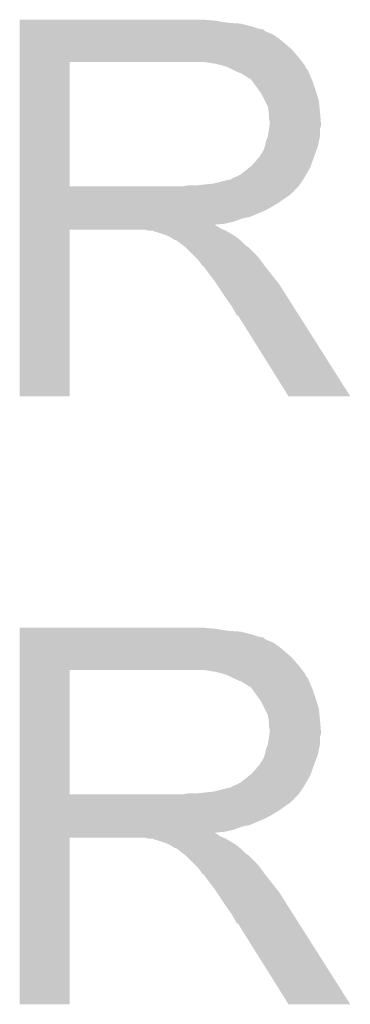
# Model space of a CAD drawing. Extents: x -1.3 to 24.2, y -3.9 to 53.4.
# Tile 23 of 44: x 10.287 to 11.143, y 19.685 to 22.235. Entities that reach past the tile are written whole.
import ezdxf

# ---------------------------------------------------------------- set-up
doc = ezdxf.new("R2010")
doc.units = 0
doc.layers.add('CURRENT_13_CLICK_V100_GTO', color=14, linetype='CONTINUOUS')

msp = doc.modelspace()

# ---------------------------------------------------------------- linework, layer by layer
at = {"layer": 'CURRENT_13_CLICK_V100_GTO'}
for points in [[(10.287022, 22.23262), (10.287024, 22.23516), (10.79246, 22.23262), (10.76452, 22.23516)], [(10.287022, 22.22754), (10.287022, 22.23262), (10.822938, 22.22754), (10.79246, 22.23262)], [(10.287022, 22.225), (10.287022, 22.22754), (10.8585, 22.225), (10.822938, 22.22754)], [(10.287022, 22.21738), (10.287022, 22.225), (10.888978, 22.21738), (10.8585, 22.225)], [(10.287022, 22.2123), (10.287022, 22.21738), (10.904222, 22.2123), (10.888978, 22.21738)], [(10.287022, 22.20976), (10.287022, 22.2123), (10.916922, 22.20976), (10.904222, 22.2123)], [(10.287022, 22.209736), (10.287022, 22.20976), (10.91946, 22.209736), (10.916922, 22.20976)], [(10.287022, 22.207214), (10.287022, 22.209736), (10.919476, 22.207214), (10.91946, 22.209736)], [(10.287022, 22.20214), (10.287022, 22.207214), (10.92962, 22.20214), (10.919476, 22.207214)], [(10.287022, 22.197058), (10.287022, 22.20214), (10.942322, 22.197058), (10.92962, 22.20214)], [(10.287022, 22.1869), (10.287022, 22.197058), (10.95756, 22.1869), (10.942322, 22.197058)], [(10.287022, 22.1742), (10.287022, 22.1869), (10.9728, 22.1742), (10.95756, 22.1869)], [(10.287022, 22.15896), (10.287022, 22.1742), (10.990582, 22.15896), (10.9728, 22.1742)], [(10.28702, 22.138642), (10.287022, 22.15896), (11.00836, 22.138642), (10.990582, 22.15896)], [(10.28702, 22.12594), (10.28702, 22.138642), (11.018238, 22.12594), (11.00836, 22.138642)], [(10.287012, 21.803382), (10.28702, 22.12592), (10.41654, 21.803382), (10.416542, 22.12592)], [(10.28702, 22.12592), (10.28702, 22.12594), (10.416542, 22.12592), (10.72388, 22.12594)], [(10.795002, 22.12086), (10.761982, 22.12594), (11.02219, 22.12086), (11.018238, 22.12594)], [(10.813636, 22.115778), (10.795002, 22.12086), (11.02614, 22.115778), (11.02219, 22.12086)], [(10.82294, 22.11324), (10.813636, 22.115778), (11.026144, 22.11324), (11.02614, 22.115778)], [(10.822952, 22.113234), (10.82294, 22.11324), (11.026144, 22.113234), (11.026144, 22.11324)], [(10.843256, 22.103082), (10.822952, 22.113234), (11.03376, 22.103082), (11.026144, 22.113234)], [(10.84326, 22.10308), (10.843256, 22.103082), (11.033762, 22.10308), (11.03376, 22.103082)], [(10.86104, 22.09546), (10.84326, 22.10308), (11.03681, 22.09546), (11.033762, 22.10308)], [(10.86951, 22.09038), (10.86104, 22.09546), (11.03884, 22.09038), (11.03681, 22.09546)], [(10.87374, 22.087842), (10.86951, 22.09038), (11.039928, 22.087842), (11.03884, 22.09038)], [(10.881364, 22.08276), (10.87374, 22.087842), (11.042106, 22.08276), (11.039928, 22.087842)], [(10.883904, 22.082752), (10.881364, 22.08276), (11.04211, 22.082752), (11.042106, 22.08276)], [(10.89152, 22.0726), (10.883904, 22.082752), (11.04646, 22.0726), (11.04211, 22.082752)], [(10.89914, 22.06244), (10.89152, 22.0726), (11.049848, 22.06244), (11.04646, 22.0726)], [(10.908212, 22.04974), (10.89914, 22.06244), (11.05408, 22.04974), (11.049848, 22.06244)], [(10.91184, 22.044658), (10.908212, 22.04974), (11.055606, 22.044658), (11.05408, 22.04974)], [(10.922, 22.024338), (10.91184, 22.044658), (11.0617, 22.024338), (11.055606, 22.044658)], [(10.92962, 22.009096), (10.922, 22.024338), (11.063226, 22.009096), (11.0617, 22.024338)], [(10.931072, 21.99894), (10.92962, 22.009096), (11.06424, 21.99894), (11.063226, 22.009096)], [(10.93216, 21.991318), (10.931072, 21.99894), (11.064876, 21.991318), (11.06424, 21.99894)], [(10.932162, 21.978618), (10.93216, 21.991318), (11.065934, 21.978618), (11.064876, 21.991318)], [(10.9347, 21.970996), (10.932162, 21.978618), (11.06657, 21.970996), (11.065934, 21.978618)], [(10.93252, 21.953216), (10.933246, 21.958296), (11.06424, 21.953216), (11.066778, 21.958296)], [(10.933246, 21.958296), (10.9347, 21.96846), (11.066778, 21.958296), (11.066778, 21.96846)], [(10.9347, 21.968462), (10.9347, 21.970996), (11.06678, 21.968462), (11.06657, 21.970996)], [(10.9347, 21.96846), (10.9347, 21.968462), (11.066778, 21.96846), (11.06678, 21.968462)], [(10.92454, 21.920198), (10.929618, 21.932898), (11.061698, 21.920198), (11.06424, 21.932898)], [(10.929618, 21.932898), (10.93252, 21.953216), (11.06424, 21.932898), (11.06424, 21.953216)], [(10.916918, 21.894798), (10.921998, 21.907498), (11.054538, 21.894798), (11.059156, 21.907498)], [(10.921998, 21.9075), (10.92454, 21.920198), (11.059158, 21.9075), (11.061698, 21.920198)], [(10.921998, 21.907498), (10.921998, 21.9075), (11.059156, 21.907498), (11.059158, 21.9075)], [(10.906758, 21.879558), (10.909298, 21.8821), (11.048998, 21.879558), (11.049922, 21.8821)], [(10.909298, 21.8821), (10.91184, 21.887178), (11.049922, 21.8821), (11.051768, 21.887178)], [(10.91184, 21.887178), (10.916918, 21.894798), (11.051768, 21.887178), (11.054538, 21.894798)], [(10.883898, 21.854158), (10.8966, 21.86686), (11.039762, 21.854158), (11.04438, 21.86686)], [(10.8966, 21.86686), (10.906758, 21.879558), (11.04438, 21.86686), (11.048998, 21.879558)], [(10.848338, 21.82876), (10.858498, 21.833838), (11.025506, 21.82876), (11.028468, 21.833838)], [(10.858498, 21.833838), (10.880722, 21.851618), (11.028468, 21.833838), (11.03884, 21.851618)], [(10.880722, 21.851618), (10.883898, 21.854158), (11.03884, 21.851618), (11.039762, 21.854158)], [(10.706098, 21.80336), (10.723864, 21.805898), (11.00836, 21.80336), (11.010898, 21.805898)], [(10.723864, 21.805898), (10.72388, 21.8059), (11.010898, 21.805898), (11.010898, 21.8059)], [(10.744198, 21.8059), (10.789918, 21.81098), (11.010898, 21.8059), (11.014286, 21.81098)], [(10.789918, 21.81098), (10.830558, 21.82114), (11.014286, 21.81098), (11.021062, 21.82114)], [(10.833096, 21.82114), (10.840716, 21.826218), (11.021062, 21.82114), (11.024024, 21.826218)], [(10.840716, 21.826218), (10.848338, 21.82876), (11.024024, 21.826218), (11.025506, 21.82876)], [(10.287012, 21.80336), (10.287012, 21.803382), (10.706098, 21.80336), (10.41654, 21.803382)], [(10.287012, 21.793196), (10.287012, 21.80336), (10.9982, 21.793196), (11.00836, 21.80336)], [(10.287012, 21.79066), (10.287012, 21.793196), (10.998176, 21.79066), (10.9982, 21.793196)], [(10.287012, 21.790654), (10.287012, 21.79066), (10.995654, 21.790654), (10.998176, 21.79066)], [(10.287012, 21.7805), (10.287012, 21.790654), (10.9855, 21.7805), (10.995654, 21.790654)], [(10.287012, 21.77034), (10.287012, 21.7805), (10.97026, 21.77034), (10.9855, 21.7805)], [(10.28701, 21.74748), (10.287012, 21.762718), (10.9347, 21.74748), (10.960098, 21.762718)], [(10.287012, 21.762718), (10.287012, 21.77034), (10.960098, 21.762718), (10.97026, 21.77034)], [(10.28701, 21.73986), (10.28701, 21.74748), (10.91946, 21.73986), (10.9347, 21.74748)], [(10.28701, 21.72462), (10.28701, 21.73986), (10.883898, 21.72462), (10.91946, 21.73986)], [(10.28701, 21.719538), (10.28701, 21.72462), (10.861038, 21.719538), (10.883898, 21.72462)], [(10.28701, 21.71192), (10.28701, 21.719538), (10.840718, 21.71192), (10.861038, 21.719538)], [(10.28701, 21.70684), (10.28701, 21.71192), (10.817858, 21.70684), (10.840718, 21.71192)], [(10.28701, 21.704262), (10.28701, 21.70684), (10.792494, 21.704262), (10.817858, 21.70684)], [(10.28701, 21.701758), (10.28701, 21.704262), (10.795004, 21.701758), (10.792494, 21.704262)], [(10.287, 21.259824), (10.28701, 21.691576), (10.416516, 21.259824), (10.41654, 21.691576)], [(10.28701, 21.699218), (10.28701, 21.701758), (10.800082, 21.699218), (10.795004, 21.701758)], [(10.28701, 21.69414), (10.28701, 21.699218), (10.807698, 21.69414), (10.800082, 21.699218)], [(10.28701, 21.6916), (10.28701, 21.69414), (10.81405, 21.6916), (10.807698, 21.69414)], [(10.28701, 21.691576), (10.28701, 21.6916), (10.41654, 21.691576), (10.609578, 21.6916)], [(10.619738, 21.68906), (10.609578, 21.6916), (10.820402, 21.68906), (10.81405, 21.6916)], [(10.634974, 21.686526), (10.632436, 21.68906), (10.824626, 21.686526), (10.820402, 21.68906)], [(10.637516, 21.68652), (10.634974, 21.686526), (10.824636, 21.68652), (10.824626, 21.686526)], [(10.667998, 21.67636), (10.637516, 21.68652), (10.841568, 21.67636), (10.824636, 21.68652)], [(10.673078, 21.67382), (10.667998, 21.67636), (10.8458, 21.67382), (10.841568, 21.67636)], [(10.678158, 21.67128), (10.673078, 21.67382), (10.848976, 21.67128), (10.8458, 21.67382)], [(10.685778, 21.666202), (10.678158, 21.67128), (10.855324, 21.666202), (10.848976, 21.67128)], [(10.690856, 21.663662), (10.685778, 21.666202), (10.858498, 21.663662), (10.855324, 21.666202)], [(10.693396, 21.66366), (10.690856, 21.663662), (10.8585, 21.66366), (10.858498, 21.663662)], [(10.69594, 21.661122), (10.693396, 21.66366), (10.861038, 21.661122), (10.8585, 21.66366)], [(10.7061, 21.6535), (10.69594, 21.661122), (10.86866, 21.6535), (10.861038, 21.661122)], [(10.709276, 21.65096), (10.7061, 21.6535), (10.8712, 21.65096), (10.86866, 21.6535)], [(10.715628, 21.645878), (10.709276, 21.65096), (10.878822, 21.645878), (10.8712, 21.65096)], [(10.718798, 21.643342), (10.715628, 21.645878), (10.881358, 21.643342), (10.878822, 21.645878)], [(10.741662, 21.620478), (10.718798, 21.643342), (10.90422, 21.620478), (10.881358, 21.643342)], [(10.749278, 21.61286), (10.741662, 21.620478), (10.909936, 21.61286), (10.90422, 21.620478)], [(10.756898, 21.602698), (10.749278, 21.61286), (10.917558, 21.602698), (10.909936, 21.61286)], [(10.75817, 21.60016), (10.756898, 21.602698), (10.91946, 21.60016), (10.917558, 21.602698)], [(10.759434, 21.597636), (10.75817, 21.60016), (10.921424, 21.597636), (10.91946, 21.60016)], [(10.76197, 21.59762), (10.759434, 21.597636), (10.921436, 21.59762), (10.921424, 21.597636)], [(10.777216, 21.5773), (10.76197, 21.59762), (10.93724, 21.5773), (10.921436, 21.59762)], [(10.79246, 21.55698), (10.777216, 21.5773), (10.953496, 21.55698), (10.93724, 21.5773)], [(10.795848, 21.551898), (10.79246, 21.55698), (10.95756, 21.551898), (10.953496, 21.55698)], [(10.814474, 21.52396), (10.795848, 21.551898), (10.97534, 21.52396), (10.95756, 21.551898)], [(10.82294, 21.51126), (10.814474, 21.52396), (10.983398, 21.51126), (10.97534, 21.52396)], [(10.83564, 21.493482), (10.82294, 21.51126), (10.994678, 21.493482), (10.983398, 21.51126)], [(10.8458, 21.475698), (10.83564, 21.493482), (11.00596, 21.475698), (10.994678, 21.493482)], [(10.84834, 21.470626), (10.8458, 21.475698), (11.009178, 21.470626), (11.00596, 21.475698)], [(10.853414, 21.46808), (10.84834, 21.470626), (11.010794, 21.46808), (11.009178, 21.470626)], [(10.855962, 21.463), (10.853414, 21.46808), (11.014016, 21.463), (11.010794, 21.46808)], [(10.98296, 21.25981), (10.855962, 21.463), (11.14293, 21.25981), (11.014016, 21.463)], [(10.416516, 21.2598), (10.287, 21.259824), (10.416516, 21.2598), (10.416516, 21.259824)], [(11.142936, 21.2598), (11.14293, 21.25981), (11.142936, 21.2598), (10.98296, 21.25981)], [(10.287022, 20.65782), (10.287024, 20.66036), (10.79246, 20.65782), (10.76452, 20.66036)], [(10.287022, 20.65274), (10.287022, 20.65782), (10.822938, 20.65274), (10.79246, 20.65782)], [(10.287022, 20.6502), (10.287022, 20.65274), (10.8585, 20.6502), (10.822938, 20.65274)], [(10.287022, 20.64258), (10.287022, 20.6502), (10.888978, 20.64258), (10.8585, 20.6502)], [(10.287022, 20.6375), (10.287022, 20.64258), (10.904222, 20.6375), (10.888978, 20.64258)], [(10.287022, 20.63496), (10.287022, 20.6375), (10.916922, 20.63496), (10.904222, 20.6375)], [(10.287022, 20.634936), (10.287022, 20.63496), (10.91946, 20.634936), (10.916922, 20.63496)], [(10.287022, 20.632414), (10.287022, 20.634936), (10.919476, 20.632414), (10.91946, 20.634936)], [(10.287022, 20.62734), (10.287022, 20.632414), (10.92962, 20.62734), (10.919476, 20.632414)], [(10.287022, 20.622258), (10.287022, 20.62734), (10.942322, 20.622258), (10.92962, 20.62734)], [(10.287022, 20.6121), (10.287022, 20.622258), (10.95756, 20.6121), (10.942322, 20.622258)], [(10.287022, 20.5994), (10.287022, 20.6121), (10.9728, 20.5994), (10.95756, 20.6121)], [(10.28702, 20.563842), (10.287022, 20.58416), (11.00836, 20.563842), (10.990582, 20.58416)], [(10.287022, 20.58416), (10.287022, 20.5994), (10.990582, 20.58416), (10.9728, 20.5994)], [(10.28702, 20.55114), (10.28702, 20.563842), (11.018238, 20.55114), (11.00836, 20.563842)], [(10.287012, 20.228582), (10.28702, 20.55112), (10.41654, 20.228582), (10.416542, 20.55112)], [(10.28702, 20.55112), (10.28702, 20.55114), (10.416542, 20.55112), (10.72388, 20.55114)], [(10.795002, 20.54606), (10.761982, 20.55114), (11.02219, 20.54606), (11.018238, 20.55114)], [(10.813636, 20.540978), (10.795002, 20.54606), (11.02614, 20.540978), (11.02219, 20.54606)], [(10.82294, 20.53844), (10.813636, 20.540978), (11.026144, 20.53844), (11.02614, 20.540978)], [(10.822952, 20.538434), (10.82294, 20.53844), (11.026144, 20.538434), (11.026144, 20.53844)], [(10.843256, 20.528282), (10.822952, 20.538434), (11.03376, 20.528282), (11.026144, 20.538434)], [(10.84326, 20.52828), (10.843256, 20.528282), (11.033762, 20.52828), (11.03376, 20.528282)], [(10.86104, 20.52066), (10.84326, 20.52828), (11.03681, 20.52066), (11.033762, 20.52828)], [(10.86951, 20.51558), (10.86104, 20.52066), (11.03884, 20.51558), (11.03681, 20.52066)], [(10.87374, 20.513042), (10.86951, 20.51558), (11.039928, 20.513042), (11.03884, 20.51558)], [(10.881364, 20.50796), (10.87374, 20.513042), (11.042106, 20.50796), (11.039928, 20.513042)], [(10.883904, 20.507952), (10.881364, 20.50796), (11.04211, 20.507952), (11.042106, 20.50796)], [(10.89152, 20.4978), (10.883904, 20.507952), (11.04646, 20.4978), (11.04211, 20.507952)], [(10.89914, 20.48764), (10.89152, 20.4978), (11.049848, 20.48764), (11.04646, 20.4978)], [(10.908212, 20.47494), (10.89914, 20.48764), (11.05408, 20.47494), (11.049848, 20.48764)], [(10.91184, 20.469858), (10.908212, 20.47494), (11.055606, 20.469858), (11.05408, 20.47494)], [(10.922, 20.449538), (10.91184, 20.469858), (11.0617, 20.449538), (11.055606, 20.469858)], [(10.92962, 20.434296), (10.922, 20.449538), (11.063226, 20.434296), (11.0617, 20.449538)], [(10.931072, 20.42414), (10.92962, 20.434296), (11.06424, 20.42414), (11.063226, 20.434296)], [(10.93216, 20.416518), (10.931072, 20.42414), (11.064876, 20.416518), (11.06424, 20.42414)], [(10.932162, 20.403818), (10.93216, 20.416518), (11.065934, 20.403818), (11.064876, 20.416518)], [(10.9347, 20.396196), (10.932162, 20.403818), (11.06657, 20.396196), (11.065934, 20.403818)], [(10.929618, 20.358098), (10.93252, 20.378416), (11.06424, 20.358098), (11.06424, 20.378416)], [(10.93252, 20.378416), (10.933246, 20.383496), (11.06424, 20.378416), (11.066778, 20.383496)], [(10.933246, 20.383496), (10.9347, 20.39366), (11.066778, 20.383496), (11.066778, 20.39366)], [(10.9347, 20.393662), (10.9347, 20.396196), (11.06678, 20.393662), (11.06657, 20.396196)], [(10.9347, 20.39366), (10.9347, 20.393662), (11.066778, 20.39366), (11.06678, 20.393662)], [(10.92454, 20.345398), (10.929618, 20.358098), (11.061698, 20.345398), (11.06424, 20.358098)], [(10.916918, 20.319998), (10.921998, 20.332698), (11.054538, 20.319998), (11.059156, 20.332698)], [(10.921998, 20.3327), (10.92454, 20.345398), (11.059158, 20.3327), (11.061698, 20.345398)], [(10.921998, 20.332698), (10.921998, 20.3327), (11.059156, 20.332698), (11.059158, 20.3327)], [(10.8966, 20.29206), (10.906758, 20.304758), (11.04438, 20.29206), (11.048998, 20.304758)], [(10.906758, 20.304758), (10.909298, 20.3073), (11.048998, 20.304758), (11.049922, 20.3073)], [(10.909298, 20.3073), (10.91184, 20.312378), (11.049922, 20.3073), (11.051768, 20.312378)], [(10.91184, 20.312378), (10.916918, 20.319998), (11.051768, 20.312378), (11.054538, 20.319998)], [(10.858498, 20.259038), (10.880722, 20.276818), (11.028468, 20.259038), (11.03884, 20.276818)], [(10.880722, 20.276818), (10.883898, 20.279358), (11.03884, 20.276818), (11.039762, 20.279358)], [(10.883898, 20.279358), (10.8966, 20.29206), (11.039762, 20.279358), (11.04438, 20.29206)], [(10.833096, 20.24634), (10.840716, 20.251418), (11.021062, 20.24634), (11.024024, 20.251418)], [(10.840716, 20.251418), (10.848338, 20.25396), (11.024024, 20.251418), (11.025506, 20.25396)], [(10.848338, 20.25396), (10.858498, 20.259038), (11.025506, 20.25396), (11.028468, 20.259038)], [(10.287012, 20.22856), (10.287012, 20.228582), (10.706098, 20.22856), (10.41654, 20.228582)], [(10.287012, 20.218396), (10.287012, 20.22856), (10.9982, 20.218396), (11.00836, 20.22856)], [(10.706098, 20.22856), (10.723864, 20.231098), (11.00836, 20.22856), (11.010898, 20.231098)], [(10.723864, 20.231098), (10.72388, 20.2311), (11.010898, 20.231098), (11.010898, 20.2311)], [(10.744198, 20.2311), (10.789918, 20.23618), (11.010898, 20.2311), (11.014286, 20.23618)], [(10.789918, 20.23618), (10.830558, 20.24634), (11.014286, 20.23618), (11.021062, 20.24634)], [(10.287012, 20.21586), (10.287012, 20.218396), (10.998176, 20.21586), (10.9982, 20.218396)], [(10.287012, 20.215854), (10.287012, 20.21586), (10.995654, 20.215854), (10.998176, 20.21586)], [(10.287012, 20.2057), (10.287012, 20.215854), (10.9855, 20.2057), (10.995654, 20.215854)], [(10.287012, 20.19554), (10.287012, 20.2057), (10.97026, 20.19554), (10.9855, 20.2057)], [(10.28701, 20.17268), (10.287012, 20.187918), (10.9347, 20.17268), (10.960098, 20.187918)], [(10.28701, 20.16506), (10.28701, 20.17268), (10.91946, 20.16506), (10.9347, 20.17268)], [(10.287012, 20.187918), (10.287012, 20.19554), (10.960098, 20.187918), (10.97026, 20.19554)], [(10.28701, 20.14982), (10.28701, 20.16506), (10.883898, 20.14982), (10.91946, 20.16506)], [(10.28701, 20.144738), (10.28701, 20.14982), (10.861038, 20.144738), (10.883898, 20.14982)], [(10.28701, 20.13712), (10.28701, 20.144738), (10.840718, 20.13712), (10.861038, 20.144738)], [(10.28701, 20.13204), (10.28701, 20.13712), (10.817858, 20.13204), (10.840718, 20.13712)], [(10.28701, 20.129462), (10.28701, 20.13204), (10.792494, 20.129462), (10.817858, 20.13204)], [(10.28701, 20.126958), (10.28701, 20.129462), (10.795004, 20.126958), (10.792494, 20.129462)], [(10.28701, 20.124418), (10.28701, 20.126958), (10.800082, 20.124418), (10.795004, 20.126958)], [(10.28701, 20.11934), (10.28701, 20.124418), (10.807698, 20.11934), (10.800082, 20.124418)], [(10.287, 19.685024), (10.28701, 20.116776), (10.416516, 19.685024), (10.41654, 20.116776)], [(10.28701, 20.1168), (10.28701, 20.11934), (10.81405, 20.1168), (10.807698, 20.11934)], [(10.28701, 20.116776), (10.28701, 20.1168), (10.41654, 20.116776), (10.609578, 20.1168)], [(10.619738, 20.11426), (10.609578, 20.1168), (10.820402, 20.11426), (10.81405, 20.1168)], [(10.634974, 20.111726), (10.632436, 20.11426), (10.824626, 20.111726), (10.820402, 20.11426)], [(10.637516, 20.11172), (10.634974, 20.111726), (10.824636, 20.11172), (10.824626, 20.111726)], [(10.667998, 20.10156), (10.637516, 20.11172), (10.841568, 20.10156), (10.824636, 20.11172)], [(10.673078, 20.09902), (10.667998, 20.10156), (10.8458, 20.09902), (10.841568, 20.10156)], [(10.678158, 20.09648), (10.673078, 20.09902), (10.848976, 20.09648), (10.8458, 20.09902)], [(10.685778, 20.091402), (10.678158, 20.09648), (10.855324, 20.091402), (10.848976, 20.09648)], [(10.690856, 20.088862), (10.685778, 20.091402), (10.858498, 20.088862), (10.855324, 20.091402)], [(10.693396, 20.08886), (10.690856, 20.088862), (10.8585, 20.08886), (10.858498, 20.088862)], [(10.69594, 20.086322), (10.693396, 20.08886), (10.861038, 20.086322), (10.8585, 20.08886)], [(10.7061, 20.0787), (10.69594, 20.086322), (10.86866, 20.0787), (10.861038, 20.086322)], [(10.709276, 20.07616), (10.7061, 20.0787), (10.8712, 20.07616), (10.86866, 20.0787)], [(10.715628, 20.071078), (10.709276, 20.07616), (10.878822, 20.071078), (10.8712, 20.07616)], [(10.718798, 20.068542), (10.715628, 20.071078), (10.881358, 20.068542), (10.878822, 20.071078)], [(10.741662, 20.045678), (10.718798, 20.068542), (10.90422, 20.045678), (10.881358, 20.068542)], [(10.749278, 20.03806), (10.741662, 20.045678), (10.909936, 20.03806), (10.90422, 20.045678)], [(10.756898, 20.027898), (10.749278, 20.03806), (10.917558, 20.027898), (10.909936, 20.03806)], [(10.75817, 20.02536), (10.756898, 20.027898), (10.91946, 20.02536), (10.917558, 20.027898)], [(10.759434, 20.022836), (10.75817, 20.02536), (10.921424, 20.022836), (10.91946, 20.02536)], [(10.76197, 20.02282), (10.759434, 20.022836), (10.921436, 20.02282), (10.921424, 20.022836)], [(10.777216, 20.0025), (10.76197, 20.02282), (10.93724, 20.0025), (10.921436, 20.02282)], [(10.79246, 19.98218), (10.777216, 20.0025), (10.953496, 19.98218), (10.93724, 20.0025)], [(10.795848, 19.977098), (10.79246, 19.98218), (10.95756, 19.977098), (10.953496, 19.98218)], [(10.814474, 19.94916), (10.795848, 19.977098), (10.97534, 19.94916), (10.95756, 19.977098)], [(10.82294, 19.93646), (10.814474, 19.94916), (10.983398, 19.93646), (10.97534, 19.94916)], [(10.83564, 19.918682), (10.82294, 19.93646), (10.994678, 19.918682), (10.983398, 19.93646)], [(10.8458, 19.900898), (10.83564, 19.918682), (11.00596, 19.900898), (10.994678, 19.918682)], [(10.84834, 19.895826), (10.8458, 19.900898), (11.009178, 19.895826), (11.00596, 19.900898)], [(10.853414, 19.89328), (10.84834, 19.895826), (11.010794, 19.89328), (11.009178, 19.895826)], [(10.855962, 19.8882), (10.853414, 19.89328), (11.014016, 19.8882), (11.010794, 19.89328)], [(10.98296, 19.68501), (10.855962, 19.8882), (11.14293, 19.68501), (11.014016, 19.8882)], [(10.416516, 19.685), (10.287, 19.685024), (10.416516, 19.685), (10.416516, 19.685024)], [(11.142936, 19.685), (11.14293, 19.68501), (11.142936, 19.685), (10.98296, 19.68501)]]:
    msp.add_solid(points, dxfattribs=at)

doc.saveas('drawing.dxf')
